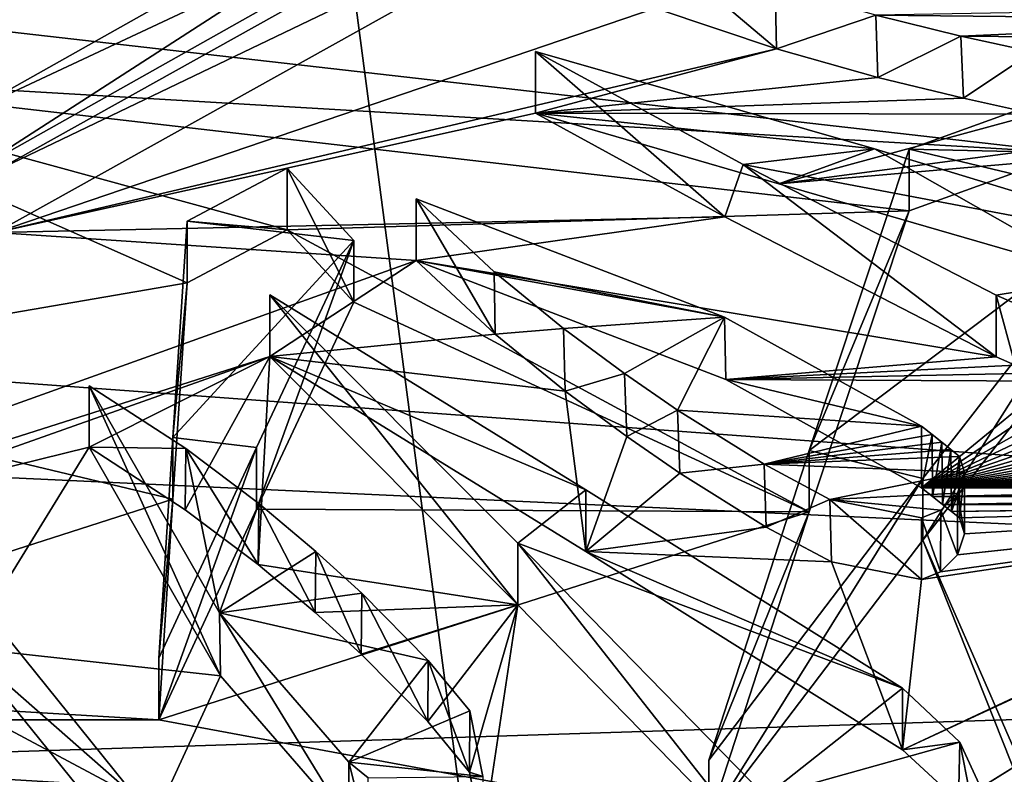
# Model space of a CAD drawing. Header units: millimetres. Extents: x -145 to 248, y -150 to 247.
# Tile 39 of 174: x -97.559 to -96.428, y 14.812 to 15.679. Entities that reach past the tile are written whole.
import ezdxf

# ---------------------------------------------------------------- set-up
doc = ezdxf.new("R2010")
doc.units = ezdxf.units.MM
doc.header["$LTSCALE"] = 65.185185
for name, color, linetype in [('476', 7, 'CONTINUOUS'), ('482', 7, 'CONTINUOUS'), ('582', 7, 'CONTINUOUS'), ('588', 7, 'CONTINUOUS'), ('590', 7, 'CONTINUOUS'), ('592', 7, 'CONTINUOUS'), ('679', 7, 'CONTINUOUS'), ('680', 7, 'CONTINUOUS'), ('681', 7, 'CONTINUOUS'), ('682', 7, 'CONTINUOUS'), ('683', 7, 'CONTINUOUS'), ('685', 7, 'CONTINUOUS'), ('686', 7, 'CONTINUOUS'), ('687', 7, 'CONTINUOUS'), ('688', 7, 'CONTINUOUS'), ('689', 7, 'CONTINUOUS'), ('693', 7, 'CONTINUOUS'), ('694', 7, 'CONTINUOUS'), ('695', 7, 'CONTINUOUS'), ('696', 7, 'CONTINUOUS'), ('698', 7, 'CONTINUOUS'), ('703', 7, 'CONTINUOUS'), ('709', 7, 'CONTINUOUS'), ('716', 7, 'CONTINUOUS'), ('736', 7, 'CONTINUOUS'), ('737', 7, 'CONTINUOUS'), ('738', 7, 'CONTINUOUS'), ('739', 7, 'CONTINUOUS'), ('740', 7, 'CONTINUOUS'), ('741', 7, 'CONTINUOUS'), ('852', 7, 'CONTINUOUS'), ('924', 7, 'CONTINUOUS'), ('926', 7, 'CONTINUOUS'), ('934', 7, 'CONTINUOUS'), ('936', 7, 'CONTINUOUS'), ('937', 7, 'CONTINUOUS'), ('938', 7, 'CONTINUOUS'), ('939', 7, 'CONTINUOUS'), ('940', 7, 'CONTINUOUS')]:
    doc.layers.add(name, color=color, linetype=linetype)

msp = doc.modelspace()

# ---------------------------------------------------------------- linework, layer by layer
at = {"layer": '476', "linetype": 'CONTINUOUS'}
for points in [[(-91.3712, -28.3645, -57), (-98.1554, -23.1601, -57), (-91.3712, 28.3645, -57), (-91.3712, -28.3645, -57)], [(-98.1554, -23.1601, -57), (-98.1554, 23.1601, -57), (-91.3712, 28.3645, -57), (-98.1554, -23.1601, -57)]]:
    msp.add_3dface(points, dxfattribs=at)
at = {"layer": '482', "linetype": 'CONTINUOUS'}
for points in [[(-91.3712, 28.3645, -56.5), (-98.1554, 23.1601, -56.5), (-91.3712, -28.3645, -56.5), (-91.3712, 28.3645, -56.5)], [(-98.1554, 23.1601, -56.5), (-98.1554, -23.1601, -56.5), (-91.3712, -28.3645, -56.5), (-98.1554, 23.1601, -56.5)]]:
    msp.add_3dface(points, dxfattribs=at)
at = {"layer": '582', "color": 7, "linetype": 'CONTINUOUS', "true_color": 0xe0e8ed}
for points in [[(-93.55, 18.5), (-141.55, 17.1859, -6.848), (-93.55, 14.9668, -10.874), (-93.55, 18.5)], [(-141.55, 17.1859, -6.848), (-141.55, 13.4303, -12.7231), (-93.55, 14.9668, -10.874), (-141.55, 17.1859, -6.848)], [(-141.55, 13.4303, -12.7231), (-114.95, 13.4303, -12.7231), (-93.55, 14.9668, -10.874), (-141.55, 13.4303, -12.7231)], [(-114.95, 13.0815, -13.0815), (-114.95, 12.7231, -13.4303), (-93.55, 14.9668, -10.874), (-114.95, 13.0815, -13.0815)], [(-93.55, 14.9668, -10.874), (-114.95, 12.7231, -13.4303), (-93.55, 5.7167, -17.5946), (-93.55, 14.9668, -10.874)], [(-114.95, 13.4303, -12.7231), (-114.95, 13.0815, -13.0815), (-93.55, 14.9668, -10.874), (-114.95, 13.4303, -12.7231)]]:
    msp.add_3dface(points, dxfattribs=at)
at = {"layer": '588', "color": 7, "linetype": 'CONTINUOUS', "true_color": 0xe0e8ed}
for points in [[(-140.55, 6.3349, -19.4967), (-140.55, 16.5849, -12.0496), (-93.75, 6.3348, -19.4967), (-140.55, 6.3349, -19.4967)], [(-93.75, 6.3348, -19.4967), (-140.55, 16.5849, -12.0496), (-102.55, 13.3201, -15.5828), (-93.75, 6.3348, -19.4967)], [(-102.55, 14.2101, -14.7758), (-140.55, 16.5849, -12.0496), (-96.55, 14.2101, -14.7758), (-102.55, 14.2101, -14.7758)], [(-96.55, 14.2101, -14.7758), (-140.55, 16.5849, -12.0496), (-99.3326, 14.7576, -14.2289), (-96.55, 14.2101, -14.7758)], [(-98.05, 15.7202, -13.1577), (-93.75, 16.5848, -12.0496), (-96.353, 15.5258, -13.3865), (-98.05, 15.7202, -13.1577)], [(-97.9113, 15.6178, -13.2791), (-98.05, 15.7202, -13.1577), (-96.353, 15.5258, -13.3865), (-97.9113, 15.6178, -13.2791)], [(-97.9806, 15.2708, -13.6767), (-97.9113, 15.6178, -13.2791), (-97.3664, 15.3767, -13.5576), (-97.9806, 15.2708, -13.6767)], [(-97.3664, 15.3767, -13.5576), (-97.9113, 15.6178, -13.2791), (-97.2515, 15.4376, -13.4881), (-97.3664, 15.3767, -13.5576)], [(-97.2515, 15.4376, -13.4881), (-97.9113, 15.6178, -13.2791), (-96.5374, 15.4594, -13.4632), (-97.2515, 15.4376, -13.4881)], [(-96.5374, 15.4594, -13.4632), (-97.9113, 15.6178, -13.2791), (-96.353, 15.5258, -13.3865), (-96.5374, 15.4594, -13.4632)], [(-97.2515, 15.4376, -13.4881), (-96.5374, 15.4594, -13.4632), (-96.6523, 15.1134, -13.8505), (-97.2515, 15.4376, -13.4881)], [(-97.1751, 15.3543, -13.5829), (-97.2515, 15.4376, -13.4881), (-96.6523, 15.1134, -13.8505), (-97.1751, 15.3543, -13.5829)], [(-96.2767, 15.3967, -13.5348), (-95.95, 13.7713, -15.1856), (-96.5219, 15.0812, -13.8855), (-96.2767, 15.3967, -13.5348)], [(-97.9806, 15.2708, -13.6767), (-97.3664, 15.3767, -13.5576), (-97.3826, 15.1281, -13.8344), (-97.9806, 15.2708, -13.6767)], [(-97.2869, 15.1167, -13.8468), (-97.1751, 15.3543, -13.5829), (-96.6523, 15.1134, -13.8505), (-97.2869, 15.1167, -13.8468)], [(-98.05, 14.9137, -14.0652), (-97.9806, 15.2708, -13.6767), (-97.3826, 15.1281, -13.8344), (-98.05, 14.9137, -14.0652)], [(-97.3988, 14.8746, -14.1066), (-98.05, 14.9137, -14.0652), (-97.3826, 15.1281, -13.8344), (-97.3988, 14.8746, -14.1066)], [(-97.3988, 14.8746, -14.1066), (-97.2869, 15.1167, -13.8468), (-96.6523, 15.1134, -13.8505), (-97.3988, 14.8746, -14.1066)], [(-96.7674, 14.7576, -14.2289), (-97.3988, 14.8746, -14.1066), (-96.6523, 15.1134, -13.8505), (-96.7674, 14.7576, -14.2289)], [(-96.5219, 15.0812, -13.8855), (-96.1258, 14.0829, -14.8971), (-96.7674, 14.7576, -14.2289), (-96.5219, 15.0812, -13.8855)], [(-95.95, 13.7713, -15.1856), (-96.1258, 14.0829, -14.8971), (-96.5219, 15.0812, -13.8855), (-95.95, 13.7713, -15.1856)], [(-98.05, 14.9137, -14.0652), (-97.3988, 14.8746, -14.1066), (-98.7012, 14.8746, -14.1066), (-98.05, 14.9137, -14.0652)], [(-96.7674, 14.7576, -14.2289), (-99.3326, 14.7576, -14.2289), (-98.7012, 14.8746, -14.1066), (-96.7674, 14.7576, -14.2289)], [(-97.3988, 14.8746, -14.1066), (-96.7674, 14.7576, -14.2289), (-98.7012, 14.8746, -14.1066), (-97.3988, 14.8746, -14.1066)]]:
    msp.add_3dface(points, dxfattribs=at)
at = {"layer": '590', "color": 7, "linetype": 'CONTINUOUS', "true_color": 0xe0e8ed}
for points in [[(-141.55, 18.5), (-93.55, 18.5), (-93.55, 14.9668, 10.874), (-141.55, 18.5)], [(-141.55, 18.5), (-93.55, 14.9668, 10.874), (-141.55, 17.1859, 6.848), (-141.55, 18.5)], [(-141.55, 17.1859, 6.848), (-93.55, 14.9668, 10.874), (-114.95, 13.4303, 12.7231), (-141.55, 17.1859, 6.848)], [(-93.55, 14.9668, 10.874), (-93.55, 5.7167, 17.5946), (-114.95, 13.4303, 12.7231), (-93.55, 14.9668, 10.874)]]:
    msp.add_3dface(points, dxfattribs=at)
at = {"layer": '592', "color": 7, "linetype": 'CONTINUOUS', "true_color": 0xe0e8ed}
for points in [[(-93.75, 6.3348, 19.4967), (-93.75, 16.5848, 12.0496), (-96.4813, 14.6624, 14.327), (-93.75, 6.3348, 19.4967)], [(-96.4813, 14.6624, 14.327), (-93.75, 16.5848, 12.0496), (-96.458, 14.6884, 14.3004), (-96.4813, 14.6624, 14.327)], [(-96.458, 14.6884, 14.3004), (-93.75, 16.5848, 12.0496), (-96.4558, 14.7279, 14.2597), (-96.458, 14.6884, 14.3004)], [(-96.4558, 14.7279, 14.2597), (-93.75, 16.5848, 12.0496), (-95.9109, 15.1352, 13.8267), (-96.4558, 14.7279, 14.2597)], [(-96.754, 15.9876, 12.8315), (-99.4335, 15.7488, 13.1234), (-97.6201, 15.4999, 13.4165), (-96.754, 15.9876, 12.8315)], [(-97.5859, 15.4343, 13.4919), (-96.829, 15.6923, 13.191), (-96.6692, 15.9456, 12.8837), (-97.5859, 15.4343, 13.4919)], [(-96.69, 15.6453, 13.2467), (-96.829, 15.6923, 13.191), (-97.5859, 15.4343, 13.4919), (-96.69, 15.6453, 13.2467)], [(-96.9665, 15.5716, 13.3333), (-96.69, 15.6453, 13.2467), (-97.5859, 15.4343, 13.4919), (-96.9665, 15.5716, 13.3333)], [(-96.69, 15.6453, 13.2467), (-96.9665, 15.5716, 13.3333), (-96.5734, 15.6125, 13.2853), (-96.69, 15.6453, 13.2467)], [(-96.5734, 15.6125, 13.2853), (-96.9665, 15.5716, 13.3333), (-96.4753, 15.5886, 13.3134), (-96.5734, 15.6125, 13.2853)], [(-96.4753, 15.5886, 13.3134), (-96.9665, 15.5716, 13.3333), (-96.3925, 15.5705, 13.3346), (-96.4753, 15.5886, 13.3134)], [(-96.749, 15.4526, 13.471), (-96.9665, 15.5716, 13.3333), (-97.5859, 15.4343, 13.4919), (-96.749, 15.4526, 13.471)], [(-96.9665, 15.5716, 13.3333), (-96.6871, 15.4905, 13.4273), (-96.3925, 15.5705, 13.3346), (-96.9665, 15.5716, 13.3333)], [(-96.3925, 15.5705, 13.3346), (-96.6871, 15.4905, 13.4273), (-96.2625, 15.5468, 13.3622), (-96.3925, 15.5705, 13.3346)], [(-96.2625, 15.5468, 13.3622), (-96.6871, 15.4905, 13.4273), (-96.1689, 15.535, 13.3759), (-96.2625, 15.5468, 13.3622)], [(-96.6871, 15.4905, 13.4273), (-96.32, 15.3839, 13.5494), (-96.1689, 15.535, 13.3759), (-96.6871, 15.4905, 13.4273)], [(-97.1034, 15.4024, 13.5283), (-96.749, 15.4526, 13.471), (-97.5859, 15.4343, 13.4919), (-97.1034, 15.4024, 13.5283)], [(-96.749, 15.4526, 13.471), (-97.1034, 15.4024, 13.5283), (-96.4378, 15.2918, 13.6533), (-96.749, 15.4526, 13.471)], [(-98.5068, 14.8989, 14.0809), (-97.1034, 15.4024, 13.5283), (-97.5859, 15.4343, 13.4919), (-98.5068, 14.8989, 14.0809)], [(-97.2716, 15.2919, 13.6532), (-97.1034, 15.4024, 13.5283), (-98.5068, 14.8989, 14.0809), (-97.2716, 15.2919, 13.6532)], [(-97.0129, 15.3175, 13.6244), (-97.1034, 15.4024, 13.5283), (-97.2716, 15.2919, 13.6532), (-97.0129, 15.3175, 13.6244)], [(-97.1034, 15.4024, 13.5283), (-96.7479, 15.2657, 13.6824), (-96.4378, 15.2918, 13.6533), (-97.1034, 15.4024, 13.5283)], [(-96.9323, 15.252, 13.6976), (-97.0129, 15.3175, 13.6244), (-97.2716, 15.2919, 13.6532), (-96.9323, 15.252, 13.6976)], [(-97.7633, 15.1177, 13.8457), (-97.2716, 15.2919, 13.6532), (-98.5068, 14.8989, 14.0809), (-97.7633, 15.1177, 13.8457)], [(-97.2716, 15.2919, 13.6532), (-97.7633, 15.1177, 13.8457), (-97.4788, 15.1877, 13.769), (-97.2716, 15.2919, 13.6532)], [(-97.2716, 15.2919, 13.6532), (-97.4788, 15.1877, 13.769), (-97.3685, 15.116, 13.8476), (-97.2716, 15.2919, 13.6532)], [(-97.2849, 15.0529, 13.9162), (-97.2716, 15.2919, 13.6532), (-97.3685, 15.116, 13.8476), (-97.2849, 15.0529, 13.9162)], [(-96.9867, 15.0067, 13.966), (-97.2716, 15.2919, 13.6532), (-97.2849, 15.0529, 13.9162), (-96.9867, 15.0067, 13.966)], [(-96.9323, 15.252, 13.6976), (-97.2716, 15.2919, 13.6532), (-96.9086, 15.0681, 13.8997), (-96.9323, 15.252, 13.6976)], [(-96.4378, 15.2918, 13.6533), (-96.7479, 15.2657, 13.6824), (-96.4157, 15.2821, 13.6641), (-96.4378, 15.2918, 13.6533)], [(-96.4157, 15.2821, 13.6641), (-96.7479, 15.2657, 13.6824), (-96.3945, 15.2727, 13.6747), (-96.4157, 15.2821, 13.6641)], [(-96.3945, 15.2727, 13.6747), (-96.7479, 15.2657, 13.6824), (-96.3743, 15.2636, 13.6848), (-96.3945, 15.2727, 13.6747)], [(-96.7479, 15.2657, 13.6824), (-96.5235, 15.1411, 13.8202), (-96.3743, 15.2636, 13.6848), (-96.7479, 15.2657, 13.6824)], [(-96.3743, 15.2636, 13.6848), (-96.5235, 15.1411, 13.8202), (-96.3552, 15.2547, 13.6946), (-96.3743, 15.2636, 13.6848)], [(-96.8618, 15.2, 13.7553), (-96.9323, 15.252, 13.6976), (-96.9086, 15.0681, 13.8997), (-96.8618, 15.2, 13.7553)], [(-96.3552, 15.2547, 13.6946), (-96.5235, 15.1411, 13.8202), (-96.337, 15.2463, 13.7041), (-96.3552, 15.2547, 13.6946)], [(-96.337, 15.2463, 13.7041), (-96.5235, 15.1411, 13.8202), (-96.3195, 15.2381, 13.7131), (-96.337, 15.2463, 13.7041)], [(-96.3195, 15.2381, 13.7131), (-96.5235, 15.1411, 13.8202), (-96.3026, 15.2303, 13.7218), (-96.3195, 15.2381, 13.7131)], [(-96.3026, 15.2303, 13.7218), (-96.5235, 15.1411, 13.8202), (-96.2865, 15.2229, 13.73), (-96.3026, 15.2303, 13.7218)], [(-96.2865, 15.2229, 13.73), (-96.5235, 15.1411, 13.8202), (-96.2708, 15.2158, 13.7379), (-96.2865, 15.2229, 13.73)], [(-96.2708, 15.2158, 13.7379), (-96.5235, 15.1411, 13.8202), (-96.2558, 15.209, 13.7454), (-96.2708, 15.2158, 13.7379)], [(-96.2558, 15.209, 13.7454), (-96.5235, 15.1411, 13.8202), (-96.2412, 15.2026, 13.7525), (-96.2558, 15.209, 13.7454)], [(-96.2412, 15.2026, 13.7525), (-96.5235, 15.1411, 13.8202), (-96.2271, 15.1964, 13.7593), (-96.2412, 15.2026, 13.7525)], [(-96.8008, 15.158, 13.8017), (-96.8618, 15.2, 13.7553), (-96.9086, 15.0681, 13.8997), (-96.8008, 15.158, 13.8017)], [(-96.2271, 15.1964, 13.7593), (-96.5235, 15.1411, 13.8202), (-96.2134, 15.1905, 13.7658), (-96.2271, 15.1964, 13.7593)], [(-97.7633, 15.1177, 13.8457), (-97.6207, 14.9572, 14.019), (-97.4788, 15.1877, 13.769), (-97.7633, 15.1177, 13.8457)], [(-97.4788, 15.1877, 13.769), (-97.6207, 14.9572, 14.019), (-97.3281, 14.9252, 14.0531), (-97.4788, 15.1877, 13.769)], [(-96.2134, 15.1905, 13.7658), (-96.5235, 15.1411, 13.8202), (-96.2002, 15.1849, 13.772), (-96.2134, 15.1905, 13.7658)], [(-96.2002, 15.1849, 13.772), (-96.5235, 15.1411, 13.8202), (-96.1874, 15.1796, 13.7779), (-96.2002, 15.1849, 13.772)], [(-96.1874, 15.1796, 13.7779), (-96.5235, 15.1411, 13.8202), (-96.1749, 15.1745, 13.7835), (-96.1874, 15.1796, 13.7779)], [(-96.1749, 15.1745, 13.7835), (-96.5235, 15.1411, 13.8202), (-96.1628, 15.1697, 13.7888), (-96.1749, 15.1745, 13.7835)], [(-96.1628, 15.1697, 13.7888), (-96.5235, 15.1411, 13.8202), (-96.151, 15.1651, 13.7938), (-96.1628, 15.1697, 13.7888)], [(-96.7017, 15.0961, 13.8693), (-96.8008, 15.158, 13.8017), (-96.9086, 15.0681, 13.8997), (-96.7017, 15.0961, 13.8693)], [(-96.151, 15.1651, 13.7938), (-96.5235, 15.1411, 13.8202), (-96.1395, 15.1608, 13.7986), (-96.151, 15.1651, 13.7938)], [(-96.1395, 15.1608, 13.7986), (-96.5235, 15.1411, 13.8202), (-96.1283, 15.1566, 13.8031), (-96.1395, 15.1608, 13.7986)], [(-96.1283, 15.1566, 13.8031), (-96.5235, 15.1411, 13.8202), (-96.1174, 15.1528, 13.8074), (-96.1283, 15.1566, 13.8031)], [(-96.1174, 15.1528, 13.8074), (-96.5235, 15.1411, 13.8202), (-96.1068, 15.1491, 13.8114), (-96.1174, 15.1528, 13.8074)], [(-96.1068, 15.1491, 13.8114), (-96.5235, 15.1411, 13.8202), (-96.0965, 15.1457, 13.8152), (-96.1068, 15.1491, 13.8114)], [(-96.0965, 15.1457, 13.8152), (-96.5235, 15.1411, 13.8202), (-96.0864, 15.1425, 13.8187), (-96.0965, 15.1457, 13.8152)], [(-96.0864, 15.1425, 13.8187), (-96.5235, 15.1411, 13.8202), (-96.0766, 15.1395, 13.822), (-96.0864, 15.1425, 13.8187)], [(-96.5235, 15.1411, 13.8202), (-96.5106, 15.131, 13.8313), (-96.0766, 15.1395, 13.822), (-96.5235, 15.1411, 13.8202)], [(-96.0766, 15.1395, 13.822), (-96.5106, 15.131, 13.8313), (-96.0597, 15.1347, 13.8272), (-96.0766, 15.1395, 13.822)], [(-96.0597, 15.1347, 13.8272), (-96.5106, 15.131, 13.8313), (-96.0436, 15.1306, 13.8317), (-96.0597, 15.1347, 13.8272)], [(-96.481, 14.7809, 14.2047), (-96.4558, 14.7279, 14.2597), (-95.9109, 15.1352, 13.8267), (-96.481, 14.7809, 14.2047)], [(-95.9175, 15.1312, 13.8311), (-96.481, 14.7809, 14.2047), (-95.9109, 15.1352, 13.8267), (-95.9175, 15.1312, 13.8311)], [(-96.5453, 14.8403, 14.1427), (-96.481, 14.7809, 14.2047), (-95.9175, 15.1312, 13.8311), (-96.5453, 14.8403, 14.1427)], [(-95.925, 15.1277, 13.8348), (-96.5453, 14.8403, 14.1427), (-95.9175, 15.1312, 13.8311), (-95.925, 15.1277, 13.8348)], [(-95.9333, 15.1249, 13.8379), (-96.5453, 14.8403, 14.1427), (-95.925, 15.1277, 13.8348), (-95.9333, 15.1249, 13.8379)], [(-95.9424, 15.1227, 13.8402), (-96.5453, 14.8403, 14.1427), (-95.9333, 15.1249, 13.8379), (-95.9424, 15.1227, 13.8402)], [(-96.5235, 15.0357, 13.9347), (-96.5453, 14.8403, 14.1427), (-95.9424, 15.1227, 13.8402), (-96.5235, 15.0357, 13.9347)], [(-95.9523, 15.1213, 13.8418), (-96.5235, 15.0357, 13.9347), (-95.9424, 15.1227, 13.8402), (-95.9523, 15.1213, 13.8418)], [(-96.5106, 15.131, 13.8313), (-96.4992, 15.1219, 13.8411), (-96.0436, 15.1306, 13.8317), (-96.5106, 15.131, 13.8313)], [(-96.0436, 15.1306, 13.8317), (-96.4992, 15.1219, 13.8411), (-96.0282, 15.1271, 13.8355), (-96.0436, 15.1306, 13.8317)], [(-96.0282, 15.1271, 13.8355), (-96.4992, 15.1219, 13.8411), (-96.0136, 15.1244, 13.8384), (-96.0282, 15.1271, 13.8355)], [(-96.0136, 15.1244, 13.8384), (-96.4992, 15.1219, 13.8411), (-95.9998, 15.1224, 13.8407), (-96.0136, 15.1244, 13.8384)], [(-96.5014, 15.0445, 13.9253), (-96.5235, 15.0357, 13.9347), (-95.9523, 15.1213, 13.8418), (-96.5014, 15.0445, 13.9253)], [(-96.4819, 15.0642, 13.9039), (-96.5014, 15.0445, 13.9253), (-95.9523, 15.1213, 13.8418), (-96.4819, 15.0642, 13.9039)], [(-95.9998, 15.1224, 13.8407), (-96.4992, 15.1219, 13.8411), (-95.9867, 15.121, 13.8421), (-95.9998, 15.1224, 13.8407)], [(-96.4992, 15.1219, 13.8411), (-96.4888, 15.1138, 13.85), (-95.9867, 15.121, 13.8421), (-96.4992, 15.1219, 13.8411)], [(-95.9867, 15.121, 13.8421), (-96.4888, 15.1138, 13.85), (-95.9744, 15.1204, 13.8428), (-95.9867, 15.121, 13.8421)], [(-96.4888, 15.1138, 13.85), (-96.4796, 15.1065, 13.858), (-95.9629, 15.1205, 13.8427), (-96.4888, 15.1138, 13.85)], [(-95.9744, 15.1204, 13.8428), (-96.4888, 15.1138, 13.85), (-95.9629, 15.1205, 13.8427), (-95.9744, 15.1204, 13.8428)], [(-95.9629, 15.1205, 13.8427), (-96.4819, 15.0642, 13.9039), (-95.9523, 15.1213, 13.8418), (-95.9629, 15.1205, 13.8427)], [(-96.4741, 15.0883, 13.8778), (-96.4819, 15.0642, 13.9039), (-95.9629, 15.1205, 13.8427), (-96.4741, 15.0883, 13.8778)], [(-96.4796, 15.1065, 13.858), (-96.4741, 15.0883, 13.8778), (-95.9629, 15.1205, 13.8427), (-96.4796, 15.1065, 13.858)], [(-96.6267, 15.0562, 13.9126), (-96.7017, 15.0961, 13.8693), (-96.9086, 15.0681, 13.8997), (-96.6267, 15.0562, 13.9126)], [(-96.5453, 14.8403, 14.1427), (-96.6267, 15.0562, 13.9126), (-96.9086, 15.0681, 13.8997), (-96.5453, 14.8403, 14.1427)], [(-96.5235, 15.0357, 13.9347), (-96.6267, 15.0562, 13.9126), (-96.5453, 14.8403, 14.1427), (-96.5235, 15.0357, 13.9347)], [(-97.2193, 14.9979, 13.9754), (-96.9867, 15.0067, 13.966), (-97.2849, 15.0529, 13.9162), (-97.2193, 14.9979, 13.9754)], [(-97.1666, 14.9502, 14.0264), (-96.9867, 15.0067, 13.966), (-97.2193, 14.9979, 13.9754), (-97.1666, 14.9502, 14.0264)], [(-97.0901, 14.8728, 14.1085), (-96.9867, 15.0067, 13.966), (-97.1666, 14.9502, 14.0264), (-97.0901, 14.8728, 14.1085)], [(-97.0423, 14.8146, 14.1696), (-96.9867, 15.0067, 13.966), (-97.0901, 14.8728, 14.1085), (-97.0423, 14.8146, 14.1696)], [(-97.0269, 14.7388, 14.2484), (-96.9867, 15.0067, 13.966), (-97.0423, 14.8146, 14.1696), (-97.0269, 14.7388, 14.2484)], [(-96.7026, 14.716, 14.272), (-96.9867, 15.0067, 13.966), (-97.0269, 14.7388, 14.2484), (-96.7026, 14.716, 14.272)], [(-97.6207, 14.9572, 14.019), (-97.4247, 14.7148, 14.2732), (-97.3281, 14.9252, 14.0531), (-97.6207, 14.9572, 14.019)], [(-97.3281, 14.9252, 14.0531), (-97.4247, 14.7148, 14.2732), (-97.1806, 14.7553, 14.2313), (-97.3281, 14.9252, 14.0531)]]:
    msp.add_3dface(points, dxfattribs=at)
at = {"layer": '679', "color": 7, "linetype": 'CONTINUOUS', "true_color": 0xe0e8ed}
for points in [[(-97.1034, 15.4024, 13.5283), (-97.0129, 15.3175, 13.6244), (-97.1034, 15.4733, 13.5992), (-97.1034, 15.4024, 13.5283)], [(-97.1034, 15.4733, 13.5992), (-97.0129, 15.3175, 13.6244), (-97.0141, 15.3893, 13.6941), (-97.1034, 15.4733, 13.5992)], [(-97.0141, 15.3893, 13.6941), (-97.0129, 15.3175, 13.6244), (-96.9342, 15.3243, 13.7668), (-97.0141, 15.3893, 13.6941)], [(-97.0129, 15.3175, 13.6244), (-96.9323, 15.252, 13.6976), (-96.9342, 15.3243, 13.7668), (-97.0129, 15.3175, 13.6244)], [(-96.9342, 15.3243, 13.7668), (-96.9323, 15.252, 13.6976), (-96.8642, 15.2725, 13.8242), (-96.9342, 15.3243, 13.7668)], [(-96.9323, 15.252, 13.6976), (-96.8618, 15.2, 13.7553), (-96.8642, 15.2725, 13.8242), (-96.9323, 15.252, 13.6976)], [(-96.8642, 15.2725, 13.8242), (-96.8618, 15.2, 13.7553), (-96.8034, 15.2305, 13.8706), (-96.8642, 15.2725, 13.8242)], [(-96.8618, 15.2, 13.7553), (-96.8008, 15.158, 13.8017), (-96.8034, 15.2305, 13.8706), (-96.8618, 15.2, 13.7553)], [(-96.8034, 15.2305, 13.8706), (-96.8008, 15.158, 13.8017), (-96.7041, 15.1682, 13.9386), (-96.8034, 15.2305, 13.8706)], [(-96.8008, 15.158, 13.8017), (-96.7017, 15.0961, 13.8693), (-96.7041, 15.1682, 13.9386), (-96.8008, 15.158, 13.8017)], [(-96.7041, 15.1682, 13.9386), (-96.7017, 15.0961, 13.8693), (-96.6285, 15.1278, 13.9824), (-96.7041, 15.1682, 13.9386)], [(-96.7017, 15.0961, 13.8693), (-96.6267, 15.0562, 13.9126), (-96.6285, 15.1278, 13.9824), (-96.7017, 15.0961, 13.8693)], [(-96.6267, 15.0562, 13.9126), (-96.5235, 15.0357, 13.9347), (-96.6285, 15.1278, 13.9824), (-96.6267, 15.0562, 13.9126)], [(-96.6285, 15.1278, 13.9824), (-96.5235, 15.0357, 13.9347), (-96.5235, 15.1065, 14.0055), (-96.6285, 15.1278, 13.9824)]]:
    msp.add_3dface(points, dxfattribs=at)
at = {"layer": '680', "color": 7, "linetype": 'CONTINUOUS', "true_color": 0xe0e8ed}
for points in [[(-96.4796, 15.1772, 13.9288), (-96.4741, 15.1591, 13.9485), (-96.4796, 15.1391, 13.8906), (-96.4796, 15.1772, 13.9288)], [(-96.4819, 15.135, 13.9747), (-96.4741, 15.0883, 13.8778), (-96.4741, 15.1591, 13.9485), (-96.4819, 15.135, 13.9747)], [(-96.4741, 15.0883, 13.8778), (-96.4796, 15.1065, 13.858), (-96.4741, 15.1591, 13.9485), (-96.4741, 15.0883, 13.8778)], [(-96.4741, 15.1591, 13.9485), (-96.4796, 15.1065, 13.858), (-96.4796, 15.1391, 13.8906), (-96.4741, 15.1591, 13.9485)], [(-96.5013, 15.1153, 13.996), (-96.4819, 15.0642, 13.9039), (-96.4819, 15.135, 13.9747), (-96.5013, 15.1153, 13.996)], [(-96.4819, 15.0642, 13.9039), (-96.4741, 15.0883, 13.8778), (-96.4819, 15.135, 13.9747), (-96.4819, 15.0642, 13.9039)], [(-96.5235, 15.1065, 14.0055), (-96.5014, 15.0445, 13.9253), (-96.5013, 15.1153, 13.996), (-96.5235, 15.1065, 14.0055)], [(-96.5014, 15.0445, 13.9253), (-96.4819, 15.0642, 13.9039), (-96.5013, 15.1153, 13.996), (-96.5014, 15.0445, 13.9253)], [(-96.5235, 15.0357, 13.9347), (-96.5014, 15.0445, 13.9253), (-96.5235, 15.1065, 14.0055), (-96.5235, 15.0357, 13.9347)]]:
    msp.add_3dface(points, dxfattribs=at)
at = {"layer": '681', "color": 7, "linetype": 'CONTINUOUS', "true_color": 0xe0e8ed}
for points in [[(-96.5113, 15.2023, 13.9015), (-96.5235, 15.1411, 13.8202), (-96.5235, 15.2119, 13.891), (-96.5113, 15.2023, 13.9015)], [(-96.5106, 15.131, 13.8313), (-96.5235, 15.1411, 13.8202), (-96.5113, 15.2023, 13.9015), (-96.5106, 15.131, 13.8313)], [(-96.5001, 15.1935, 13.9111), (-96.5106, 15.131, 13.8313), (-96.5113, 15.2023, 13.9015), (-96.5001, 15.1935, 13.9111)], [(-96.4992, 15.1219, 13.8411), (-96.5106, 15.131, 13.8313), (-96.5001, 15.1935, 13.9111), (-96.4992, 15.1219, 13.8411)], [(-96.4898, 15.1853, 13.92), (-96.4992, 15.1219, 13.8411), (-96.5001, 15.1935, 13.9111), (-96.4898, 15.1853, 13.92)], [(-96.4888, 15.1138, 13.85), (-96.4992, 15.1219, 13.8411), (-96.4898, 15.1853, 13.92), (-96.4888, 15.1138, 13.85)], [(-96.4796, 15.1772, 13.9288), (-96.4888, 15.1138, 13.85), (-96.4898, 15.1853, 13.92), (-96.4796, 15.1772, 13.9288)], [(-96.4796, 15.1772, 13.9288), (-96.4796, 15.1391, 13.8906), (-96.4888, 15.1138, 13.85), (-96.4796, 15.1772, 13.9288)], [(-96.4796, 15.1065, 13.858), (-96.4888, 15.1138, 13.85), (-96.4796, 15.1391, 13.8906), (-96.4796, 15.1065, 13.858)]]:
    msp.add_3dface(points, dxfattribs=at)
at = {"layer": '682', "color": 7, "linetype": 'CONTINUOUS', "true_color": 0xe0e8ed}
for points in [[(-97.1034, 15.4024, 13.5283), (-97.1034, 15.4733, 13.5992), (-96.7496, 15.3373, 13.7524), (-97.1034, 15.4024, 13.5283)], [(-96.7479, 15.2657, 13.6824), (-97.1034, 15.4024, 13.5283), (-96.7496, 15.3373, 13.7524), (-96.7479, 15.2657, 13.6824)], [(-96.5235, 15.2119, 13.891), (-96.7479, 15.2657, 13.6824), (-96.7496, 15.3373, 13.7524), (-96.5235, 15.2119, 13.891)], [(-96.5235, 15.1411, 13.8202), (-96.7479, 15.2657, 13.6824), (-96.5235, 15.2119, 13.891), (-96.5235, 15.1411, 13.8202)]]:
    msp.add_3dface(points, dxfattribs=at)
at = {"layer": '683', "color": 7, "linetype": 'CONTINUOUS', "true_color": 0xe0e8ed}
for points in [[(-97.2716, 15.2919, 13.6532), (-96.9867, 15.0067, 13.966), (-97.2716, 15.3627, 13.724), (-97.2716, 15.2919, 13.6532)], [(-97.2716, 15.3627, 13.724), (-96.9867, 15.0067, 13.966), (-96.9867, 15.0774, 14.0368), (-97.2716, 15.3627, 13.724)], [(-96.9867, 15.0067, 13.966), (-96.7026, 14.716, 14.272), (-96.9867, 15.0774, 14.0368), (-96.9867, 15.0067, 13.966)], [(-96.9867, 15.0774, 14.0368), (-96.7026, 14.716, 14.272), (-96.7026, 14.7867, 14.3427), (-96.9867, 15.0774, 14.0368)]]:
    msp.add_3dface(points, dxfattribs=at)
at = {"layer": '685', "color": 7, "linetype": 'CONTINUOUS', "true_color": 0xe0e8ed}
for points in [[(-96.4792, 14.849, 14.2782), (-96.5453, 14.8403, 14.1427), (-96.5453, 14.911, 14.2134), (-96.4792, 14.849, 14.2782)], [(-96.481, 14.7809, 14.2047), (-96.5453, 14.8403, 14.1427), (-96.4792, 14.849, 14.2782), (-96.481, 14.7809, 14.2047)], [(-96.4558, 14.7279, 14.2597), (-96.481, 14.7809, 14.2047), (-96.4792, 14.849, 14.2782), (-96.4558, 14.7279, 14.2597)], [(-96.4554, 14.7965, 14.3326), (-96.4558, 14.7279, 14.2597), (-96.4792, 14.849, 14.2782), (-96.4554, 14.7965, 14.3326)]]:
    msp.add_3dface(points, dxfattribs=at)
at = {"layer": '686', "color": 7, "linetype": 'CONTINUOUS', "true_color": 0xe0e8ed}
for points in [[(-97.2716, 15.2919, 13.6532), (-97.2716, 15.3627, 13.724), (-96.9086, 15.1389, 13.9705), (-97.2716, 15.2919, 13.6532)], [(-96.9086, 15.0681, 13.8997), (-97.2716, 15.2919, 13.6532), (-96.9086, 15.1389, 13.9705), (-96.9086, 15.0681, 13.8997)], [(-96.5453, 14.911, 14.2134), (-96.9086, 15.0681, 13.8997), (-96.9086, 15.1389, 13.9705), (-96.5453, 14.911, 14.2134)], [(-96.5453, 14.8403, 14.1427), (-96.9086, 15.0681, 13.8997), (-96.5453, 14.911, 14.2134), (-96.5453, 14.8403, 14.1427)]]:
    msp.add_3dface(points, dxfattribs=at)
at = {"layer": '687', "color": 7, "linetype": 'CONTINUOUS', "true_color": 0xe0e8ed}
for points in [[(-96.5773, 15.5305, 13.5338), (-96.9665, 15.5716, 13.3333), (-96.9665, 15.6425, 13.4042), (-96.5773, 15.5305, 13.5338)], [(-96.6871, 15.4905, 13.4273), (-96.9665, 15.5716, 13.3333), (-96.5773, 15.5305, 13.5338), (-96.6871, 15.4905, 13.4273)], [(-96.32, 15.3839, 13.5494), (-96.6871, 15.4905, 13.4273), (-96.5773, 15.5305, 13.5338), (-96.32, 15.3839, 13.5494)], [(-96.1697, 15.4066, 13.6747), (-96.32, 15.3839, 13.5494), (-96.5773, 15.5305, 13.5338), (-96.1697, 15.4066, 13.6747)]]:
    msp.add_3dface(points, dxfattribs=at)
at = {"layer": '688', "color": 7, "linetype": 'CONTINUOUS', "true_color": 0xe0e8ed}
for points in [[(-96.9665, 15.5716, 13.3333), (-96.749, 15.4526, 13.471), (-96.9665, 15.6425, 13.4042), (-96.9665, 15.5716, 13.3333)], [(-96.9665, 15.6425, 13.4042), (-96.749, 15.4526, 13.471), (-96.7279, 15.5125, 13.5544), (-96.9665, 15.6425, 13.4042)], [(-96.749, 15.4526, 13.471), (-96.4378, 15.2918, 13.6533), (-96.7279, 15.5125, 13.5544), (-96.749, 15.4526, 13.471)], [(-96.7279, 15.5125, 13.5544), (-96.4378, 15.2918, 13.6533), (-96.4378, 15.3626, 13.7241), (-96.7279, 15.5125, 13.5544)]]:
    msp.add_3dface(points, dxfattribs=at)
at = {"layer": '689', "color": 7, "linetype": 'CONTINUOUS', "true_color": 0xe0e8ed}
for points in [[(-96.4378, 15.2918, 13.6533), (-96.4157, 15.2821, 13.6641), (-96.4378, 15.3626, 13.7241), (-96.4378, 15.2918, 13.6533)], [(-96.4378, 15.3626, 13.7241), (-96.4157, 15.2821, 13.6641), (-96.4158, 15.3529, 13.7349), (-96.4378, 15.3626, 13.7241)]]:
    msp.add_3dface(points, dxfattribs=at)
at = {"layer": '693', "color": 7, "linetype": 'CONTINUOUS', "true_color": 0xe0e8ed}
for points in [[(-97.4247, 14.7855, 14.3439), (-97.6207, 14.9572, 14.019), (-97.6051, 15.0089, 14.11), (-97.4247, 14.7855, 14.3439)], [(-97.4247, 14.7148, 14.2732), (-97.6207, 14.9572, 14.019), (-97.4247, 14.7855, 14.3439), (-97.4247, 14.7148, 14.2732)]]:
    msp.add_3dface(points, dxfattribs=at)
at = {"layer": '694', "color": 7, "linetype": 'CONTINUOUS', "true_color": 0xe0e8ed}
msp.add_3dface([(-97.6536, 14.9077, 14.2169), (-97.5798, 14.6486, 14.3411), (-97.5373, 14.621, 14.5116), (-97.6536, 14.9077, 14.2169)], dxfattribs=at)
at = {"layer": '695', "color": 7, "linetype": 'CONTINUOUS', "true_color": 0xe0e8ed}
for points in [[(-97.4788, 15.1877, 13.769), (-97.3281, 14.9252, 14.0531), (-97.4788, 15.2585, 13.8398), (-97.4788, 15.1877, 13.769)], [(-97.4788, 15.2585, 13.8398), (-97.3281, 14.9252, 14.0531), (-97.3291, 14.9976, 14.1221), (-97.4788, 15.2585, 13.8398)], [(-97.3281, 14.9252, 14.0531), (-97.1806, 14.7553, 14.2313), (-97.3291, 14.9976, 14.1221), (-97.3281, 14.9252, 14.0531)], [(-97.3291, 14.9976, 14.1221), (-97.1806, 14.7553, 14.2313), (-97.1806, 14.826, 14.3021), (-97.3291, 14.9976, 14.1221)]]:
    msp.add_3dface(points, dxfattribs=at)
at = {"layer": '696', "color": 7, "linetype": 'CONTINUOUS', "true_color": 0xe0e8ed}
for points in [[(-97.1806, 14.7553, 14.2313), (-97.1586, 14.7375, 14.2498), (-97.1806, 14.826, 14.3021), (-97.1806, 14.7553, 14.2313)], [(-97.1806, 14.826, 14.3021), (-97.1586, 14.7375, 14.2498), (-97.1586, 14.8082, 14.3205), (-97.1806, 14.826, 14.3021)]]:
    msp.add_3dface(points, dxfattribs=at)
at = {"layer": '698', "color": 7, "linetype": 'CONTINUOUS', "true_color": 0xe0e8ed}
for points in [[(-97.4788, 15.1877, 13.769), (-97.4788, 15.2585, 13.8398), (-97.368, 15.1864, 13.9188), (-97.4788, 15.1877, 13.769)], [(-97.3685, 15.116, 13.8476), (-97.4788, 15.1877, 13.769), (-97.368, 15.1864, 13.9188), (-97.3685, 15.116, 13.8476)], [(-97.2849, 15.0529, 13.9162), (-97.3685, 15.116, 13.8476), (-97.368, 15.1864, 13.9188), (-97.2849, 15.0529, 13.9162)], [(-97.2842, 15.1231, 13.9876), (-97.2849, 15.0529, 13.9162), (-97.368, 15.1864, 13.9188), (-97.2842, 15.1231, 13.9876)], [(-97.2193, 14.9979, 13.9754), (-97.2849, 15.0529, 13.9162), (-97.2842, 15.1231, 13.9876), (-97.2193, 14.9979, 13.9754)], [(-97.2185, 15.068, 14.0469), (-97.2193, 14.9979, 13.9754), (-97.2842, 15.1231, 13.9876), (-97.2185, 15.068, 14.0469)], [(-97.1666, 14.9502, 14.0264), (-97.2193, 14.9979, 13.9754), (-97.2185, 15.068, 14.0469), (-97.1666, 14.9502, 14.0264)], [(-97.1658, 15.0203, 14.0979), (-97.1666, 14.9502, 14.0264), (-97.2185, 15.068, 14.0469), (-97.1658, 15.0203, 14.0979)], [(-97.0901, 14.8728, 14.1085), (-97.1666, 14.9502, 14.0264), (-97.1658, 15.0203, 14.0979), (-97.0901, 14.8728, 14.1085)], [(-97.0895, 14.9429, 14.1799), (-97.0901, 14.8728, 14.1085), (-97.1658, 15.0203, 14.0979), (-97.0895, 14.9429, 14.1799)], [(-97.0423, 14.8146, 14.1696), (-97.0901, 14.8728, 14.1085), (-97.0895, 14.9429, 14.1799), (-97.0423, 14.8146, 14.1696)], [(-97.042, 14.8849, 14.2407), (-97.0423, 14.8146, 14.1696), (-97.0895, 14.9429, 14.1799), (-97.042, 14.8849, 14.2407)], [(-97.0269, 14.8095, 14.3192), (-97.0423, 14.8146, 14.1696), (-97.042, 14.8849, 14.2407), (-97.0269, 14.8095, 14.3192)], [(-97.0269, 14.7388, 14.2484), (-97.0423, 14.8146, 14.1696), (-97.0269, 14.8095, 14.3192), (-97.0269, 14.7388, 14.2484)]]:
    msp.add_3dface(points, dxfattribs=at)
at = {"layer": '703', "color": 7, "linetype": 'CONTINUOUS', "true_color": 0xe0e8ed}
for points in [[(-96.829, 15.6923, 13.191), (-96.69, 15.6453, 13.2467), (-96.829, 15.7633, 13.262), (-96.829, 15.6923, 13.191)], [(-96.829, 15.7633, 13.262), (-96.69, 15.6453, 13.2467), (-96.6914, 15.7167, 13.3171), (-96.829, 15.7633, 13.262)], [(-96.6914, 15.7167, 13.3171), (-96.69, 15.6453, 13.2467), (-96.5757, 15.6841, 13.3555), (-96.6914, 15.7167, 13.3171)], [(-96.69, 15.6453, 13.2467), (-96.5734, 15.6125, 13.2853), (-96.5757, 15.6841, 13.3555), (-96.69, 15.6453, 13.2467)], [(-96.5757, 15.6841, 13.3555), (-96.5734, 15.6125, 13.2853), (-96.4781, 15.6601, 13.3836), (-96.5757, 15.6841, 13.3555)], [(-96.5734, 15.6125, 13.2853), (-96.4753, 15.5886, 13.3134), (-96.4781, 15.6601, 13.3836), (-96.5734, 15.6125, 13.2853)], [(-96.4781, 15.6601, 13.3836), (-96.4753, 15.5886, 13.3134), (-96.3954, 15.642, 13.4048), (-96.4781, 15.6601, 13.3836)], [(-96.4753, 15.5886, 13.3134), (-96.3925, 15.5705, 13.3346), (-96.3954, 15.642, 13.4048), (-96.4753, 15.5886, 13.3134)]]:
    msp.add_3dface(points, dxfattribs=at)
at = {"layer": '709', "color": 7, "linetype": 'CONTINUOUS', "true_color": 0xe0e8ed}
for points in [[(-97.5859, 15.5052, 13.5628), (-96.6692, 15.9456, 12.8837), (-96.6692, 16.0167, 12.9548), (-97.5859, 15.5052, 13.5628)], [(-97.5859, 15.4343, 13.4919), (-96.6692, 15.9456, 12.8837), (-97.5859, 15.5052, 13.5628), (-97.5859, 15.4343, 13.4919)]]:
    msp.add_3dface(points, dxfattribs=at)
at = {"layer": '716', "color": 7, "linetype": 'CONTINUOUS', "true_color": 0xe0e8ed}
for points in [[(-96.754, 15.9876, 12.8315), (-97.6201, 15.4999, 13.4165), (-96.754, 16.0587, 12.9027), (-96.754, 15.9876, 12.8315)], [(-96.754, 16.0587, 12.9027), (-97.6201, 15.4999, 13.4165), (-97.6201, 15.5708, 13.4874), (-96.754, 16.0587, 12.9027)]]:
    msp.add_3dface(points, dxfattribs=at)
at = {"layer": '736', "color": 7, "linetype": 'CONTINUOUS', "true_color": 0xe0e8ed}
for points in [[(-97.3826, 15.1989, -13.9052), (-97.3664, 15.3767, -13.5576), (-97.3664, 15.4475, -13.6284), (-97.3826, 15.1989, -13.9052)], [(-97.3826, 15.1281, -13.8344), (-97.3664, 15.3767, -13.5576), (-97.3826, 15.1989, -13.9052), (-97.3826, 15.1281, -13.8344)], [(-97.3988, 14.9453, -14.1774), (-97.3826, 15.1281, -13.8344), (-97.3826, 15.1989, -13.9052), (-97.3988, 14.9453, -14.1774)], [(-97.3988, 14.8746, -14.1066), (-97.3826, 15.1281, -13.8344), (-97.3988, 14.9453, -14.1774), (-97.3988, 14.8746, -14.1066)]]:
    msp.add_3dface(points, dxfattribs=at)
at = {"layer": '737', "color": 7, "linetype": 'CONTINUOUS', "true_color": 0xe0e8ed}
for points in [[(-97.3664, 15.4475, -13.6284), (-97.2515, 15.4376, -13.4881), (-97.2515, 15.5085, -13.559), (-97.3664, 15.4475, -13.6284)], [(-97.2515, 15.4376, -13.4881), (-97.1751, 15.3543, -13.5829), (-97.2515, 15.5085, -13.559), (-97.2515, 15.4376, -13.4881)], [(-97.2515, 15.5085, -13.559), (-97.1751, 15.3543, -13.5829), (-97.1751, 15.4252, -13.6537), (-97.2515, 15.5085, -13.559)], [(-97.3664, 15.3767, -13.5576), (-97.2515, 15.4376, -13.4881), (-97.3664, 15.4475, -13.6284), (-97.3664, 15.3767, -13.5576)]]:
    msp.add_3dface(points, dxfattribs=at)
at = {"layer": '738', "color": 7, "linetype": 'CONTINUOUS', "true_color": 0xe0e8ed}
for points in [[(-97.1751, 15.3543, -13.5829), (-97.2869, 15.1167, -13.8468), (-97.1751, 15.4252, -13.6537), (-97.1751, 15.3543, -13.5829)], [(-97.1751, 15.4252, -13.6537), (-97.2869, 15.1167, -13.8468), (-97.2869, 15.1875, -13.9176), (-97.1751, 15.4252, -13.6537)], [(-97.2869, 15.1167, -13.8468), (-97.3988, 14.8746, -14.1066), (-97.2869, 15.1875, -13.9176), (-97.2869, 15.1167, -13.8468)], [(-97.3988, 14.8746, -14.1066), (-97.3988, 14.9453, -14.1774), (-97.2869, 15.1875, -13.9176), (-97.3988, 14.8746, -14.1066)]]:
    msp.add_3dface(points, dxfattribs=at)
at = {"layer": '739', "color": 7, "linetype": 'CONTINUOUS', "true_color": 0xe0e8ed}
for points in [[(-96.6523, 15.1841, -13.9213), (-96.5374, 15.4594, -13.4632), (-96.5374, 15.5302, -13.5341), (-96.6523, 15.1841, -13.9213)], [(-96.6523, 15.1134, -13.8505), (-96.5374, 15.4594, -13.4632), (-96.6523, 15.1841, -13.9213), (-96.6523, 15.1134, -13.8505)], [(-96.7674, 14.8284, -14.2997), (-96.6523, 15.1134, -13.8505), (-96.6523, 15.1841, -13.9213), (-96.7674, 14.8284, -14.2997)], [(-96.7674, 14.7576, -14.2289), (-96.6523, 15.1134, -13.8505), (-96.7674, 14.8284, -14.2997), (-96.7674, 14.7576, -14.2289)]]:
    msp.add_3dface(points, dxfattribs=at)
at = {"layer": '740', "color": 7, "linetype": 'CONTINUOUS', "true_color": 0xe0e8ed}
for points in [[(-96.5374, 15.5302, -13.5341), (-96.353, 15.5258, -13.3865), (-96.353, 15.5967, -13.4574), (-96.5374, 15.5302, -13.5341)], [(-96.5374, 15.4594, -13.4632), (-96.353, 15.5258, -13.3865), (-96.5374, 15.5302, -13.5341), (-96.5374, 15.4594, -13.4632)]]:
    msp.add_3dface(points, dxfattribs=at)
at = {"layer": '741', "color": 7, "linetype": 'CONTINUOUS', "true_color": 0xe0e8ed}
for points in [[(-96.2767, 15.3967, -13.5348), (-96.5219, 15.0812, -13.8855), (-96.2767, 15.4676, -13.6057), (-96.2767, 15.3967, -13.5348)], [(-96.2767, 15.4676, -13.6057), (-96.5219, 15.0812, -13.8855), (-96.5219, 15.152, -13.9563), (-96.2767, 15.4676, -13.6057)], [(-96.5219, 15.0812, -13.8855), (-96.7674, 14.7576, -14.2289), (-96.5219, 15.152, -13.9563), (-96.5219, 15.0812, -13.8855)], [(-96.7674, 14.7576, -14.2289), (-96.7674, 14.8284, -14.2997), (-96.5219, 15.152, -13.9563), (-96.7674, 14.7576, -14.2289)]]:
    msp.add_3dface(points, dxfattribs=at)
at = {"layer": '852', "color": 7, "linetype": 'CONTINUOUS', "true_color": 0xe0e8ed}
for points in [[(-96.6692, 16.0167, 12.9548), (-96.754, 16.0587, 12.9027), (-97.6201, 15.5708, 13.4874), (-96.6692, 16.0167, 12.9548)], [(-97.5859, 15.5052, 13.5628), (-96.6692, 16.0167, 12.9548), (-97.6201, 15.5708, 13.4874), (-97.5859, 15.5052, 13.5628)]]:
    msp.add_3dface(points, dxfattribs=at)
at = {"layer": '924', "color": 7, "linetype": 'CONTINUOUS', "true_color": 0xe0e8ed}
for points in [[(-96.5374, 15.5302, -13.5341), (-96.353, 15.5967, -13.4574), (-96.2767, 15.4676, -13.6057), (-96.5374, 15.5302, -13.5341)], [(-96.6523, 15.1841, -13.9213), (-96.5374, 15.5302, -13.5341), (-96.2767, 15.4676, -13.6057), (-96.6523, 15.1841, -13.9213)], [(-96.6523, 15.1841, -13.9213), (-96.2767, 15.4676, -13.6057), (-96.5219, 15.152, -13.9563), (-96.6523, 15.1841, -13.9213)], [(-96.7674, 14.8284, -14.2997), (-96.6523, 15.1841, -13.9213), (-96.5219, 15.152, -13.9563), (-96.7674, 14.8284, -14.2997)]]:
    msp.add_3dface(points, dxfattribs=at)
at = {"layer": '926', "color": 7, "linetype": 'CONTINUOUS', "true_color": 0xe0e8ed}
for points in [[(-97.3664, 15.4475, -13.6284), (-97.2515, 15.5085, -13.559), (-97.1751, 15.4252, -13.6537), (-97.3664, 15.4475, -13.6284)], [(-97.3826, 15.1989, -13.9052), (-97.3664, 15.4475, -13.6284), (-97.1751, 15.4252, -13.6537), (-97.3826, 15.1989, -13.9052)], [(-97.3826, 15.1989, -13.9052), (-97.1751, 15.4252, -13.6537), (-97.2869, 15.1875, -13.9176), (-97.3826, 15.1989, -13.9052)], [(-97.3988, 14.9453, -14.1774), (-97.3826, 15.1989, -13.9052), (-97.2869, 15.1875, -13.9176), (-97.3988, 14.9453, -14.1774)]]:
    msp.add_3dface(points, dxfattribs=at)
at = {"layer": '934', "color": 7, "linetype": 'CONTINUOUS', "true_color": 0xe0e8ed}
for points in [[(-97.4247, 14.7855, 14.3439), (-97.6051, 15.0089, 14.11), (-97.6536, 14.9077, 14.2169), (-97.4247, 14.7855, 14.3439)], [(-97.4247, 14.7855, 14.3439), (-97.6536, 14.9077, 14.2169), (-97.5373, 14.621, 14.5116), (-97.4247, 14.7855, 14.3439)]]:
    msp.add_3dface(points, dxfattribs=at)
at = {"layer": '936', "color": 7, "linetype": 'CONTINUOUS', "true_color": 0xe0e8ed}
for points in [[(-97.2716, 15.3627, 13.724), (-96.9867, 15.0774, 14.0368), (-96.9086, 15.1389, 13.9705), (-97.2716, 15.3627, 13.724)], [(-96.9867, 15.0774, 14.0368), (-96.5453, 14.911, 14.2134), (-96.9086, 15.1389, 13.9705), (-96.9867, 15.0774, 14.0368)], [(-96.9867, 15.0774, 14.0368), (-96.7026, 14.7867, 14.3427), (-96.5453, 14.911, 14.2134), (-96.9867, 15.0774, 14.0368)], [(-96.7026, 14.7867, 14.3427), (-96.4792, 14.849, 14.2782), (-96.5453, 14.911, 14.2134), (-96.7026, 14.7867, 14.3427)], [(-96.7026, 14.7867, 14.3427), (-96.4554, 14.7965, 14.3326), (-96.4792, 14.849, 14.2782), (-96.7026, 14.7867, 14.3427)]]:
    msp.add_3dface(points, dxfattribs=at)
at = {"layer": '937', "color": 7, "linetype": 'CONTINUOUS', "true_color": 0xe0e8ed}
for points in [[(-97.4788, 15.2585, 13.8398), (-97.3291, 14.9976, 14.1221), (-97.368, 15.1864, 13.9188), (-97.4788, 15.2585, 13.8398)], [(-97.3291, 14.9976, 14.1221), (-97.2842, 15.1231, 13.9876), (-97.368, 15.1864, 13.9188), (-97.3291, 14.9976, 14.1221)], [(-97.3291, 14.9976, 14.1221), (-97.2185, 15.068, 14.0469), (-97.2842, 15.1231, 13.9876), (-97.3291, 14.9976, 14.1221)], [(-97.3291, 14.9976, 14.1221), (-97.1658, 15.0203, 14.0979), (-97.2185, 15.068, 14.0469), (-97.3291, 14.9976, 14.1221)], [(-97.3291, 14.9976, 14.1221), (-97.0895, 14.9429, 14.1799), (-97.1658, 15.0203, 14.0979), (-97.3291, 14.9976, 14.1221)], [(-97.3291, 14.9976, 14.1221), (-97.1806, 14.826, 14.3021), (-97.0895, 14.9429, 14.1799), (-97.3291, 14.9976, 14.1221)], [(-97.1806, 14.826, 14.3021), (-97.042, 14.8849, 14.2407), (-97.0895, 14.9429, 14.1799), (-97.1806, 14.826, 14.3021)], [(-97.1806, 14.826, 14.3021), (-97.0269, 14.8095, 14.3192), (-97.042, 14.8849, 14.2407), (-97.1806, 14.826, 14.3021)], [(-97.1806, 14.826, 14.3021), (-97.1586, 14.8082, 14.3205), (-97.0269, 14.8095, 14.3192), (-97.1806, 14.826, 14.3021)]]:
    msp.add_3dface(points, dxfattribs=at)
at = {"layer": '938', "color": 7, "linetype": 'CONTINUOUS', "true_color": 0xe0e8ed}
for points in [[(-97.1034, 15.4733, 13.5992), (-97.0141, 15.3893, 13.6941), (-96.7496, 15.3373, 13.7524), (-97.1034, 15.4733, 13.5992)], [(-97.0141, 15.3893, 13.6941), (-96.9342, 15.3243, 13.7668), (-96.7496, 15.3373, 13.7524), (-97.0141, 15.3893, 13.6941)], [(-96.9342, 15.3243, 13.7668), (-96.8642, 15.2725, 13.8242), (-96.7496, 15.3373, 13.7524), (-96.9342, 15.3243, 13.7668)], [(-96.8642, 15.2725, 13.8242), (-96.8034, 15.2305, 13.8706), (-96.7496, 15.3373, 13.7524), (-96.8642, 15.2725, 13.8242)], [(-96.8034, 15.2305, 13.8706), (-96.5235, 15.2119, 13.891), (-96.7496, 15.3373, 13.7524), (-96.8034, 15.2305, 13.8706)], [(-96.8034, 15.2305, 13.8706), (-96.7041, 15.1682, 13.9386), (-96.5235, 15.2119, 13.891), (-96.8034, 15.2305, 13.8706)], [(-96.7041, 15.1682, 13.9386), (-96.5113, 15.2023, 13.9015), (-96.5235, 15.2119, 13.891), (-96.7041, 15.1682, 13.9386)], [(-96.7041, 15.1682, 13.9386), (-96.5001, 15.1935, 13.9111), (-96.5113, 15.2023, 13.9015), (-96.7041, 15.1682, 13.9386)], [(-96.7041, 15.1682, 13.9386), (-96.4898, 15.1853, 13.92), (-96.5001, 15.1935, 13.9111), (-96.7041, 15.1682, 13.9386)], [(-96.7041, 15.1682, 13.9386), (-96.4796, 15.1772, 13.9288), (-96.4898, 15.1853, 13.92), (-96.7041, 15.1682, 13.9386)], [(-96.7041, 15.1682, 13.9386), (-96.4741, 15.1591, 13.9485), (-96.4796, 15.1772, 13.9288), (-96.7041, 15.1682, 13.9386)], [(-96.7041, 15.1682, 13.9386), (-96.6285, 15.1278, 13.9824), (-96.4741, 15.1591, 13.9485), (-96.7041, 15.1682, 13.9386)], [(-96.6285, 15.1278, 13.9824), (-96.4819, 15.135, 13.9747), (-96.4741, 15.1591, 13.9485), (-96.6285, 15.1278, 13.9824)], [(-96.6285, 15.1278, 13.9824), (-96.5013, 15.1153, 13.996), (-96.4819, 15.135, 13.9747), (-96.6285, 15.1278, 13.9824)], [(-96.6285, 15.1278, 13.9824), (-96.5235, 15.1065, 14.0055), (-96.5013, 15.1153, 13.996), (-96.6285, 15.1278, 13.9824)]]:
    msp.add_3dface(points, dxfattribs=at)
at = {"layer": '939', "color": 7, "linetype": 'CONTINUOUS', "true_color": 0xe0e8ed}
for points in [[(-96.5773, 15.5305, 13.5338), (-96.9665, 15.6425, 13.4042), (-96.7279, 15.5125, 13.5544), (-96.5773, 15.5305, 13.5338)], [(-96.1697, 15.4066, 13.6747), (-96.5773, 15.5305, 13.5338), (-96.7279, 15.5125, 13.5544), (-96.1697, 15.4066, 13.6747)], [(-96.1697, 15.4066, 13.6747), (-96.7279, 15.5125, 13.5544), (-96.4378, 15.3626, 13.7241), (-96.1697, 15.4066, 13.6747)], [(-96.1697, 15.4066, 13.6747), (-96.4378, 15.3626, 13.7241), (-96.4158, 15.3529, 13.7349), (-96.1697, 15.4066, 13.6747)]]:
    msp.add_3dface(points, dxfattribs=at)
at = {"layer": '940', "color": 7, "linetype": 'CONTINUOUS', "true_color": 0xe0e8ed}
for points in [[(-96.5757, 15.6841, 13.3555), (-96.0549, 15.6789, 13.3616), (-96.072, 15.6928, 13.3453), (-96.5757, 15.6841, 13.3555)], [(-96.5757, 15.6841, 13.3555), (-96.4781, 15.6601, 13.3836), (-96.0549, 15.6789, 13.3616), (-96.5757, 15.6841, 13.3555)], [(-96.4781, 15.6601, 13.3836), (-96.0456, 15.656, 13.3884), (-96.0549, 15.6789, 13.3616), (-96.4781, 15.6601, 13.3836)], [(-96.4781, 15.6601, 13.3836), (-96.3954, 15.642, 13.4048), (-96.0456, 15.656, 13.3884), (-96.4781, 15.6601, 13.3836)]]:
    msp.add_3dface(points, dxfattribs=at)

doc.saveas('drawing.dxf')
